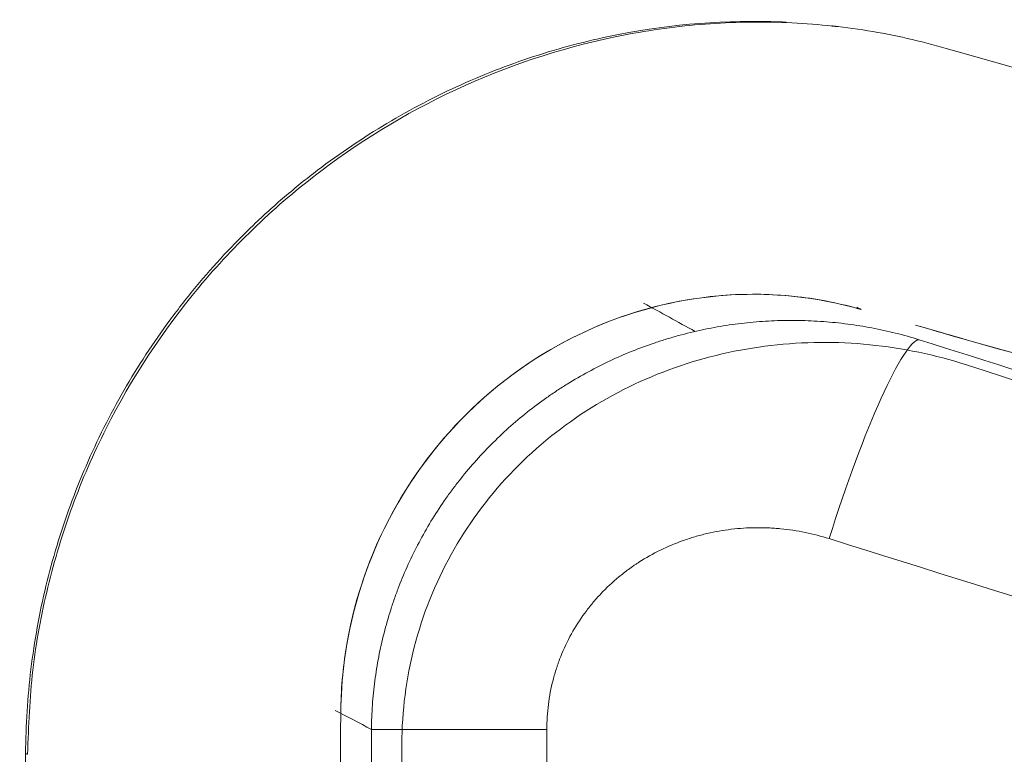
# Model space of a CAD drawing. Header units: millimetres. Extents: x -771 to 771, y -301 to 2485.
# Tile 14 of 256: x -556 to -509, y 6 to 41. Entities that reach past the tile are written whole.
import ezdxf

# ---------------------------------------------------------------- set-up
doc = ezdxf.new("R2010")
doc.units = ezdxf.units.MM
doc.layers.add('ORTHO$2', color=7, linetype='Continuous', true_color=0xffffff)

msp = doc.modelspace()

# ---------------------------------------------------------------- linework, layer by layer
at = {"layer": 'ORTHO$2', "color": 155, "linetype": 'Continuous', "lineweight": 13}
for p, q in [((-539.456, -44.765), (-539.456, 6.983)), ((-539.456, 6.983), (-531.054, 6.983)), ((-539.456, -44.765), (-539.456, 6.983)), ((-539.456, 6.983), (-531.054, 6.983)), ((-531.054, 6.983), (-531.054, -44.765)), ((-531.054, 6.983), (-531.054, -44.765)), ((-538, -44.21), (-538, 6.283)), ((-538, -44.21), (-538, 6.283))]:
    msp.add_line(p, q, dxfattribs=at)
msp.add_ellipse((-516.183, 16.127), major_axis=(3.03, 9.53), ratio=0.128145, start_param=0.045646, end_param=1.611511, dxfattribs=at)
msp.add_ellipse((-516.183, 16.127), major_axis=(3.03, 9.53), ratio=0.128145, start_param=0.045646, end_param=1.611511, dxfattribs=at)
at = {"layer": 'ORTHO$2', "color": 155, "linetype": 'Continuous', "lineweight": 18}
for points, knots in [([(-519.602, 40.885), (-519.679, 40.888), (-519.756, 40.892), (-522.437, 41.003), (-525.023, 40.802), (-528.909, 40.04), (-530.198, 39.71), (-532.713, 38.907), (-533.948, 38.433), (-535.764, 37.613), (-536.371, 37.318), (-537.556, 36.7), (-538.139, 36.375), (-539.858, 35.349), (-540.966, 34.6), (-542.571, 33.379), (-543.103, 32.951), (-544.128, 32.075), (-544.626, 31.624), (-546.08, 30.23), (-546.993, 29.247), (-548.281, 27.696), (-548.704, 27.155), (-549.507, 26.067), (-549.892, 25.513), (-550.997, 23.822), (-551.667, 22.656), (-552.573, 20.849), (-552.863, 20.229), (-553.399, 18.988), (-553.649, 18.361), (-554.343, 16.462), (-554.733, 15.172), (-555.365, 12.544), (-555.607, 11.206), (-555.933, 8.532), (-556.018, 7.188), (-556.026, 5.836)], [0, 0, 0, 0, 0.004214, 0.004214, 0.146469, 0.146469, 0.217597, 0.217597, 0.288725, 0.288725, 0.324288, 0.324288, 0.359852, 0.359852, 0.43098, 0.43098, 0.466543, 0.466543, 0.502107, 0.502107, 0.573235, 0.573235, 0.608798, 0.608798, 0.644362, 0.644362, 0.71549, 0.71549, 0.751054, 0.751054, 0.786617, 0.786617, 0.857745, 0.857745, 0.928872, 0.928872, 1, 1, 1, 1]), ([(-511.912, 39.628), (-512.533, 39.795), (-513.773, 40.13), (-515.674, 40.49), (-517.6, 40.744), (-520.194, 40.927), (-523.468, 40.87), (-528.686, 40.159), (-535.075, 38.138), (-542.053, 33.999), (-547.959, 28.378), (-551.699, 22.678), (-553.857, 17.714), (-555.026, 13.828), (-555.777, 9.842), (-555.882, 7.149), (-555.934, 5.804)], [0, 0, 0, 0, 0.031343, 0.062634, 0.09397, 0.125447, 0.188117, 0.250827, 0.376021, 0.501114, 0.626, 0.750728, 0.813262, 0.875564, 0.937877, 1, 1, 1, 1]), ([(-386.719, 23.308), (-386.767, 23.147), (-386.861, 22.826), (-387.166, 22.381), (-387.582, 21.966), (-388.112, 21.583), (-388.747, 21.232), (-390.024, 20.676), (-392.364, 20.027), (-397.869, 19.257), (-407.274, 19.062), (-419.94, 19.979), (-431.65, 21.448), (-441.296, 22.933), (-451.682, 24.806), (-462.632, 27.031), (-474.264, 29.658), (-484.898, 32.268), (-494.557, 34.789), (-503.011, 37.086), (-508.901, 38.768), (-511.912, 39.628)], [0, 0, 0, 0, 0.021793, 0.043234, 0.064301, 0.084974, 0.105235, 0.125065, 0.188761, 0.25009, 0.377354, 0.499917, 0.562504, 0.625003, 0.6871, 0.750012, 0.810986, 0.875005, 0.914714, 0.95641, 1, 1, 1, 1]), ([(-540.928, 7.759), (-540.891, 10.097), (-540.136, 14.487), (-536.81, 20.535), (-531.761, 25.082), (-525.584, 27.706), (-520.097, 28.027), (-516.997, 27.402), (-515.991, 27.111)], [0, 0, 0, 0, 0.18249, 0.364989, 0.547321, 0.729637, 0.911974, 1, 1, 1, 1]), ([(-515.991, 27.111), (-518.141, 27.714), (-522.383, 28.179), (-528.918, 26.603), (-534.585, 22.913), (-538.792, 17.536), (-540.638, 12.145), (-540.919, 8.851), (-540.928, 7.759)], [0, 0, 0, 0, 0.182675, 0.36536, 0.547794, 0.730112, 0.912427, 1, 1, 1, 1]), ([(-513.391, 26.359), (-507.82, 24.756), (-495.715, 21.406), (-477.62, 16.867), (-459.568, 12.893), (-443.294, 9.862), (-429.035, 7.772), (-416.798, 6.491), (-406.523, 5.946), (-398.377, 6.092), (-392.324, 6.823), (-388.249, 8.131), (-387.089, 9.342), (-386.912, 10.069)], [0, 0, 0, 0, 0.079607, 0.1762, 0.273135, 0.369701, 0.459894, 0.550391, 0.640583, 0.728368, 0.816433, 0.904226, 1, 1, 1, 1]), ([(-386.912, 10.069), (-387.122, 9.207), (-388.572, 7.899), (-393.491, 6.603), (-400.235, 5.993), (-409.031, 6.018), (-419.788, 6.753), (-432.229, 8.196), (-446.22, 10.372), (-461.597, 13.323), (-478.074, 16.988), (-495.408, 21.327), (-507.35, 24.621), (-513.386, 26.358)], [0, 0, 0, 0, 0.113085, 0.203414, 0.294038, 0.384358, 0.47286, 0.56165, 0.650155, 0.737924, 0.825968, 0.913756, 1, 1, 1, 1]), ([(-556.026, 5.817), (-556.05, 1.486), (-556.073, -2.764), (-556.12, -11.3), (-556.144, -15.568), (-556.215, -28.372), (-556.262, -36.908), (-556.309, -45.444)], [0, 0, 0, 0, 0.25, 0.25, 0.5, 0.5, 1, 1, 1, 1])]:
    msp.add_open_spline(points, degree=3, knots=knots, dxfattribs=at)
for points, degree in [([(-517.087, 40.668), (-517.249, 40.686), (-517.41, 40.704)], 2), ([(-540.928, 7.759), (-541.188, -30.984)], 1), ([(-541.188, -30.984), (-540.928, 7.759)], 1)]:
    msp.add_open_spline(points, degree=degree, dxfattribs=at)
at = {"layer": 'ORTHO$2', "color": 155, "linetype": 'Continuous', "lineweight": 13}
for points, degree in [([(-526.416, 27.411), (-525.594, 26.966), (-524.772, 26.515), (-523.95, 26.06)], 3), ([(-526.416, 27.411), (-525.594, 26.966), (-524.772, 26.515), (-523.95, 26.06)], 3), ([(-516.207, 27.222), (-516.135, 27.185), (-516.063, 27.148), (-515.991, 27.111)], 3), ([(-516.207, 27.222), (-516.135, 27.185), (-516.063, 27.148), (-515.991, 27.111)], 3), ([(-541.188, 7.896), (-540.611, 7.594), (-540.034, 7.29), (-539.456, 6.983)], 3), ([(-541.188, 7.896), (-540.611, 7.594), (-540.034, 7.29), (-539.456, 6.983)], 3), ([(-556.026, 5.827), (-555.934, 5.795)], 1)]:
    msp.add_open_spline(points, degree=degree, dxfattribs=at)
for points, knots in [([(-539.456, 6.983), (-539.452, 7.376), (-539.42, 8.156), (-539.303, 9.315), (-539.118, 10.462), (-538.865, 11.597), (-538.651, 12.347), (-538.503, 12.812), (-538.472, 12.905), (-538.41, 13.091), (-538.378, 13.184), (-538.281, 13.461), (-538.213, 13.645), (-538.002, 14.192), (-537.7, 14.909), (-537.187, 15.953), (-536.613, 16.965), (-536.19, 17.617), (-535.857, 18.098), (-535.687, 18.337), (-535.511, 18.572), (-535.392, 18.729), (-535.332, 18.807), (-535.03, 19.192), (-534.531, 19.793), (-533.734, 20.643), (-532.89, 21.444), (-531.999, 22.196), (-531.374, 22.665), (-530.973, 22.947), (-530.893, 23.003), (-530.731, 23.113), (-530.486, 23.277), (-530.24, 23.435), (-529.742, 23.744), (-529.069, 24.134), (-528.03, 24.66), (-526.963, 25.124), (-526.233, 25.394), (-525.678, 25.581), (-525.492, 25.641), (-525.211, 25.726), (-525.116, 25.754), (-524.928, 25.809), (-524.456, 25.941), (-523.603, 26.149), (-522.458, 26.359), (-521.305, 26.503), (-520.145, 26.582), (-519.366, 26.592), (-518.779, 26.582), (-518.584, 26.576), (-518.192, 26.558), (-517.996, 26.546), (-517.411, 26.503), (-516.635, 26.424), (-515.482, 26.239), (-514.34, 25.99), (-513.587, 25.781), (-513.212, 25.665)], [0, 0, 0, 0, 0.03125, 0.0625, 0.09375, 0.125, 0.15625, 0.15625, 0.164062, 0.164062, 0.171875, 0.171875, 0.1875, 0.1875, 0.21875, 0.25, 0.28125, 0.3125, 0.3125, 0.328125, 0.335937, 0.335937, 0.34375, 0.34375, 0.375, 0.40625, 0.4375, 0.46875, 0.5, 0.5, 0.507813, 0.507813, 0.515625, 0.53125, 0.53125, 0.5625, 0.59375, 0.625, 0.65625, 0.65625, 0.671875, 0.671875, 0.679688, 0.679688, 0.6875, 0.71875, 0.75, 0.78125, 0.8125, 0.84375, 0.84375, 0.859375, 0.859375, 0.875, 0.875, 0.90625, 0.9375, 0.96875, 1, 1, 1, 1]), ([(-539.456, 6.983), (-539.452, 7.376), (-539.42, 8.156), (-539.303, 9.315), (-539.118, 10.462), (-538.865, 11.597), (-538.651, 12.347), (-538.503, 12.812), (-538.472, 12.905), (-538.41, 13.091), (-538.378, 13.184), (-538.281, 13.461), (-538.213, 13.645), (-538.002, 14.192), (-537.7, 14.909), (-537.187, 15.953), (-536.613, 16.965), (-536.19, 17.617), (-535.857, 18.098), (-535.687, 18.337), (-535.511, 18.572), (-535.392, 18.729), (-535.332, 18.807), (-535.03, 19.192), (-534.531, 19.793), (-533.734, 20.643), (-532.89, 21.444), (-531.999, 22.196), (-531.374, 22.665), (-530.973, 22.947), (-530.893, 23.003), (-530.731, 23.113), (-530.486, 23.277), (-530.24, 23.435), (-529.742, 23.744), (-529.069, 24.134), (-528.03, 24.66), (-526.963, 25.124), (-526.233, 25.394), (-525.678, 25.581), (-525.492, 25.641), (-525.211, 25.726), (-525.116, 25.754), (-524.928, 25.809), (-524.456, 25.941), (-523.603, 26.149), (-522.458, 26.359), (-521.305, 26.503), (-520.145, 26.582), (-519.366, 26.592), (-518.779, 26.582), (-518.584, 26.576), (-518.192, 26.558), (-517.996, 26.546), (-517.411, 26.503), (-516.635, 26.424), (-515.482, 26.239), (-514.34, 25.99), (-513.587, 25.781), (-513.212, 25.665)], [0, 0, 0, 0, 0.03125, 0.0625, 0.09375, 0.125, 0.15625, 0.15625, 0.164062, 0.164062, 0.171875, 0.171875, 0.1875, 0.1875, 0.21875, 0.25, 0.28125, 0.3125, 0.3125, 0.328125, 0.335937, 0.335937, 0.34375, 0.34375, 0.375, 0.40625, 0.4375, 0.46875, 0.5, 0.5, 0.507813, 0.507813, 0.515625, 0.53125, 0.53125, 0.5625, 0.59375, 0.625, 0.65625, 0.65625, 0.671875, 0.671875, 0.679688, 0.679688, 0.6875, 0.71875, 0.75, 0.78125, 0.8125, 0.84375, 0.84375, 0.859375, 0.859375, 0.875, 0.875, 0.90625, 0.9375, 0.96875, 1, 1, 1, 1]), ([(-538, 6.283), (-537.993, 7.865), (-537.794, 9.415), (-537.008, 12.474), (-536.408, 13.979), (-534.874, 16.749), (-533.919, 18.054), (-531.743, 20.361), (-530.524, 21.372), (-527.839, 23.101), (-526.421, 23.791), (-523.442, 24.845), (-521.878, 25.204), (-518.753, 25.57), (-517.161, 25.582), (-514.004, 25.267), (-512.455, 24.943), (-510.938, 24.454)], [0, 0, 0, 0, 0.123224, 0.123224, 0.248476, 0.248476, 0.373728, 0.373728, 0.49898, 0.49898, 0.624232, 0.624232, 0.749484, 0.749484, 0.874737, 0.874737, 1, 1, 1, 1]), ([(-538, 6.283), (-537.993, 7.865), (-537.794, 9.415), (-537.008, 12.474), (-536.408, 13.979), (-534.874, 16.749), (-533.919, 18.054), (-531.743, 20.361), (-530.524, 21.372), (-527.839, 23.101), (-526.421, 23.791), (-523.442, 24.845), (-521.878, 25.204), (-518.753, 25.57), (-517.161, 25.582), (-514.004, 25.267), (-512.455, 24.943), (-510.938, 24.454)], [0, 0, 0, 0, 0.123226, 0.123226, 0.248477, 0.248477, 0.373729, 0.373729, 0.498981, 0.498981, 0.624233, 0.624233, 0.749485, 0.749485, 0.874737, 0.874737, 1, 1, 1, 1]), ([(-513.212, 25.665), (-506.518, 23.535), (-499.816, 21.43), (-486.397, 17.277), (-472.961, 13.179), (-452.757, 7.211), (-439.251, 3.361), (-425.726, -0.422), (-418.954, -2.28), (-405.39, -5.925), (-398.599, -7.711), (-378.193, -12.961), (-364.549, -16.312), (-337.173, -22.694), (-323.441, -25.726), (-302.775, -30.018), (-295.875, -31.407), (-282.051, -34.097), (-275.127, -35.399), (-254.32, -39.169), (-240.401, -41.505), (-212.463, -45.805), (-198.444, -47.77), (-184.374, -49.542)], [0, 0, 0, 0, 0.0625, 0.0625, 0.125, 0.1875, 0.25, 0.25, 0.3125, 0.3125, 0.375, 0.375, 0.5, 0.5, 0.625, 0.625, 0.6875, 0.6875, 0.75, 0.75, 0.875, 0.875, 1, 1, 1, 1]), ([(-513.212, 25.665), (-506.518, 23.535), (-499.816, 21.43), (-486.397, 17.277), (-472.961, 13.179), (-452.757, 7.211), (-439.251, 3.361), (-425.726, -0.422), (-418.954, -2.28), (-405.39, -5.925), (-398.599, -7.711), (-378.193, -12.961), (-364.549, -16.312), (-337.173, -22.694), (-323.441, -25.726), (-302.775, -30.018), (-295.875, -31.407), (-282.051, -34.097), (-275.127, -35.399), (-254.32, -39.169), (-240.401, -41.505), (-212.463, -45.805), (-198.444, -47.77), (-184.374, -49.542)], [0, 0, 0, 0, 0.0625, 0.0625, 0.125, 0.1875, 0.25, 0.25, 0.3125, 0.3125, 0.375, 0.375, 0.5, 0.5, 0.625, 0.625, 0.6875, 0.6875, 0.75, 0.75, 0.875, 0.875, 1, 1, 1, 1]), ([(-184.374, -50.736), (-214.903, -46.887), (-245.388, -42.091), (-305.84, -30.787), (-335.841, -24.276), (-395.421, -9.731), (-425.001, -1.696), (-473.329, 12.558), (-492.177, 18.402), (-510.938, 24.454)], [0, 0, 0, 0, 0.274322, 0.274322, 0.5488, 0.5488, 0.823278, 0.823278, 1, 1, 1, 1]), ([(-184.374, -50.736), (-214.903, -46.887), (-245.388, -42.091), (-305.84, -30.787), (-335.841, -24.276), (-395.421, -9.731), (-425.001, -1.696), (-473.329, 12.558), (-492.177, 18.402), (-510.938, 24.454)], [0, 0, 0, 0, 0.274322, 0.274322, 0.5488, 0.5488, 0.823278, 0.823278, 1, 1, 1, 1]), ([(-517.527, 16.127), (-517.906, 16.247), (-518.673, 16.446), (-519.455, 16.564), (-519.949, 16.611), (-520.047, 16.62), (-520.196, 16.63), (-520.246, 16.633), (-520.345, 16.638), (-520.593, 16.651), (-520.84, 16.654), (-521.432, 16.648), (-521.824, 16.622), (-522.605, 16.529), (-522.993, 16.461), (-523.476, 16.348), (-523.573, 16.325), (-523.765, 16.274), (-523.861, 16.247), (-524.147, 16.164), (-524.335, 16.103), (-524.893, 15.904), (-525.256, 15.752), (-525.964, 15.405), (-526.309, 15.211), (-526.686, 14.967), (-526.728, 14.94), (-526.811, 14.885), (-526.934, 14.801), (-527.218, 14.6), (-527.452, 14.417), (-527.908, 14.039), (-528.196, 13.769), (-528.604, 13.336), (-528.736, 13.188), (-528.895, 12.996), (-528.927, 12.957), (-528.99, 12.88), (-529.021, 12.84), (-529.113, 12.722), (-529.174, 12.642), (-529.468, 12.24), (-529.681, 11.906), (-530.065, 11.214), (-530.235, 10.856), (-530.42, 10.393), (-530.456, 10.299), (-530.507, 10.158), (-530.524, 10.11), (-530.556, 10.015), (-530.636, 9.778), (-530.706, 9.538), (-530.855, 8.96), (-530.929, 8.571), (-531.028, 7.784), (-531.054, 7.386), (-531.054, 6.983)], [0, 0, 0, 0, 0.0625, 0.125, 0.125, 0.140625, 0.140625, 0.148437, 0.148437, 0.15625, 0.1875, 0.1875, 0.25, 0.25, 0.3125, 0.3125, 0.328125, 0.328125, 0.34375, 0.34375, 0.375, 0.375, 0.4375, 0.4375, 0.5, 0.5, 0.507812, 0.507812, 0.515625, 0.53125, 0.5625, 0.5625, 0.625, 0.625, 0.65625, 0.65625, 0.664062, 0.664062, 0.671875, 0.671875, 0.6875, 0.6875, 0.75, 0.75, 0.8125, 0.8125, 0.828125, 0.828125, 0.835937, 0.835937, 0.84375, 0.875, 0.875, 0.9375, 0.9375, 1, 1, 1, 1]), ([(-517.527, 16.127), (-517.906, 16.247), (-518.673, 16.446), (-519.455, 16.564), (-519.949, 16.611), (-520.047, 16.62), (-520.196, 16.63), (-520.246, 16.633), (-520.345, 16.638), (-520.593, 16.651), (-520.84, 16.654), (-521.432, 16.648), (-521.824, 16.622), (-522.605, 16.529), (-522.993, 16.461), (-523.476, 16.348), (-523.573, 16.325), (-523.765, 16.274), (-523.861, 16.247), (-524.147, 16.164), (-524.335, 16.103), (-524.893, 15.904), (-525.256, 15.752), (-525.964, 15.405), (-526.309, 15.211), (-526.686, 14.967), (-526.728, 14.94), (-526.811, 14.885), (-526.934, 14.801), (-527.218, 14.6), (-527.452, 14.417), (-527.908, 14.039), (-528.196, 13.769), (-528.604, 13.336), (-528.736, 13.188), (-528.895, 12.996), (-528.927, 12.957), (-528.99, 12.88), (-529.021, 12.84), (-529.113, 12.722), (-529.174, 12.642), (-529.468, 12.24), (-529.681, 11.906), (-530.065, 11.214), (-530.235, 10.856), (-530.42, 10.393), (-530.456, 10.299), (-530.507, 10.158), (-530.524, 10.11), (-530.556, 10.015), (-530.636, 9.778), (-530.706, 9.538), (-530.855, 8.96), (-530.929, 8.571), (-531.028, 7.784), (-531.054, 7.386), (-531.054, 6.983)], [0, 0, 0, 0, 0.0625, 0.125, 0.125, 0.140625, 0.140625, 0.148437, 0.148437, 0.15625, 0.1875, 0.1875, 0.25, 0.25, 0.3125, 0.3125, 0.328125, 0.328125, 0.34375, 0.34375, 0.375, 0.375, 0.4375, 0.4375, 0.5, 0.5, 0.507812, 0.507812, 0.515625, 0.53125, 0.5625, 0.5625, 0.625, 0.625, 0.65625, 0.65625, 0.664062, 0.664062, 0.671875, 0.671875, 0.6875, 0.6875, 0.75, 0.75, 0.8125, 0.8125, 0.828125, 0.828125, 0.835937, 0.835937, 0.84375, 0.875, 0.875, 0.9375, 0.9375, 1, 1, 1, 1]), ([(-184.374, -59.588), (-189.057, -58.993), (-198.436, -57.8), (-212.503, -55.847), (-226.597, -53.769), (-240.715, -51.556), (-254.858, -49.21), (-278.229, -45.121), (-310.966, -38.804), (-352.57, -29.694), (-394.226, -19.533), (-430.635, -9.805), (-462.49, -0.709), (-489.795, 7.428), (-508.187, 13.197), (-517.527, 16.127)], [0, 0, 0, 0, 0.041259, 0.082651, 0.124178, 0.165844, 0.207652, 0.249606, 0.373464, 0.499529, 0.622753, 0.749486, 0.830342, 0.913843, 1, 1, 1, 1]), ([(-184.374, -59.588), (-189.057, -58.993), (-198.436, -57.8), (-212.503, -55.847), (-226.597, -53.769), (-240.715, -51.556), (-254.858, -49.21), (-278.229, -45.121), (-310.966, -38.804), (-352.57, -29.694), (-394.226, -19.533), (-430.635, -9.805), (-462.49, -0.709), (-489.795, 7.428), (-508.187, 13.197), (-517.527, 16.127)], [0, 0, 0, 0, 0.041259, 0.082651, 0.124178, 0.165844, 0.207652, 0.249606, 0.373464, 0.499529, 0.622753, 0.749486, 0.830342, 0.913843, 1, 1, 1, 1])]:
    msp.add_open_spline(points, degree=3, knots=knots, dxfattribs=at)

doc.saveas('drawing.dxf')
